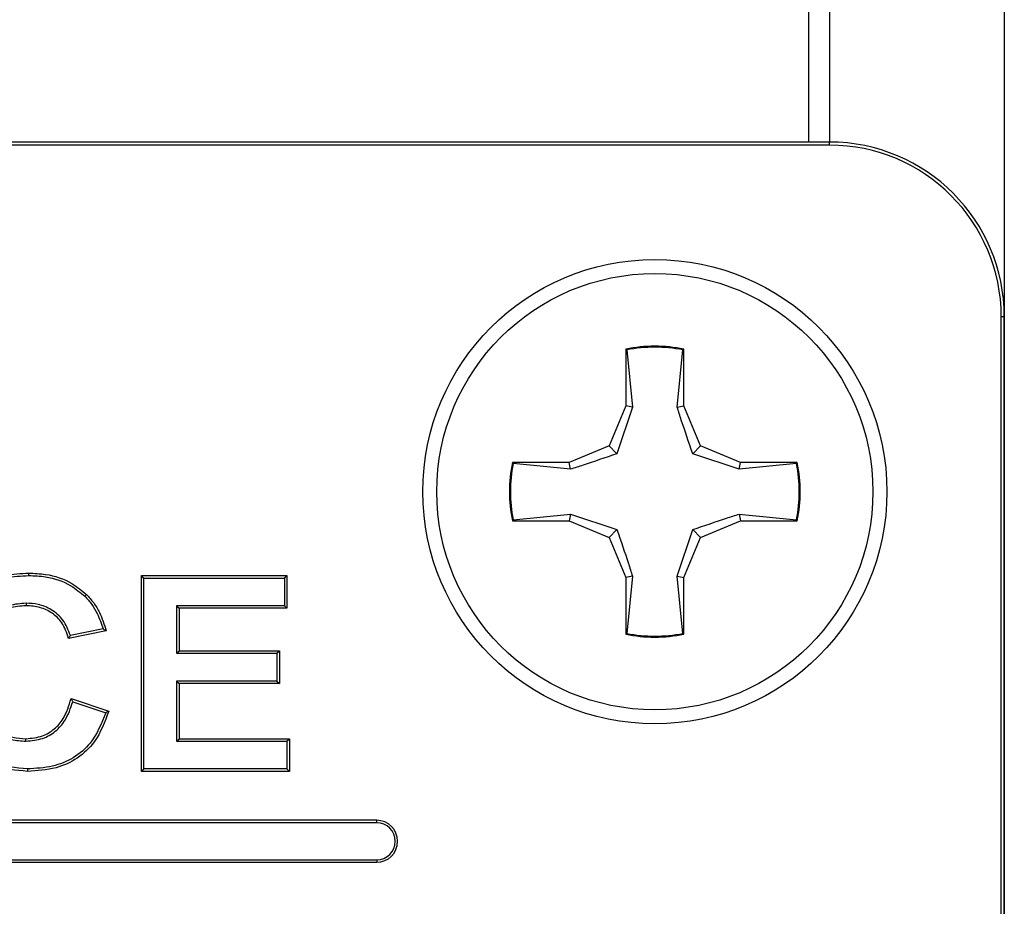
# Model space of a CAD drawing. Header units: inches. Extents: x 0.3 to 33.8, y 0.2 to 21.7.
# Tile 38 of 192: x 13.0536 to 13.1241, y 6.5033 to 6.5667. Entities that reach past the tile are written whole.
import ezdxf

# ---------------------------------------------------------------- set-up
doc = ezdxf.new("R2010")
doc.units = ezdxf.units.IN
doc.header["$MEASUREMENT"] = 0

msp = doc.modelspace()

# ---------------------------------------------------------------- linework, layer by layer
at = {"color": 7, "linetype": 'Continuous', "lineweight": 25}
for p, q in [((13.11006499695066, 6.762543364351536), (13.11006499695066, 6.557917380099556)), ((13.11156499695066, 6.761482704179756), (13.11156499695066, 6.557917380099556)), ((13.12406499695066, 6.761482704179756), (13.12406499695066, 6.545417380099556)), ((13.11156499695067, 6.557917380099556), (12.81156499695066, 6.557917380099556)), ((13.11156499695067, 6.557917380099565), (12.81156499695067, 6.557917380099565)), ((13.11156499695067, 6.557699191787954), (13.11156499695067, 6.557917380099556)), ((13.11156499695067, 6.557699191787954), (12.81156499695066, 6.557699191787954)), ((13.12384680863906, 6.320417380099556), (13.12384680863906, 6.545417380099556)), ((13.12406499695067, 6.545417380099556), (13.12384680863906, 6.545417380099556)), ((13.12406499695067, 6.320417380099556), (13.12406499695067, 6.545417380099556)), ((13.12406499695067, 6.545417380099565), (13.12406499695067, 6.295417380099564)), ((13.09698499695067, 6.543107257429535), (13.09698499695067, 6.539052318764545)), ((13.0970528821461, 6.543051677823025), (13.09698499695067, 6.543107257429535)), ((13.0970528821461, 6.543051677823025), (13.09746389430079, 6.538957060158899)), ((13.10066609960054, 6.538957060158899), (13.10107711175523, 6.543051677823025)), ((13.10107711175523, 6.543051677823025), (13.10114499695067, 6.543107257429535)), ((13.10114499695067, 6.539052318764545), (13.10114499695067, 6.543107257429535)), ((13.09698499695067, 6.539052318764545), (13.09579733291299, 6.536185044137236)), ((13.09746389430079, 6.538957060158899), (13.09634933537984, 6.535633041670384)), ((13.09746389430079, 6.538957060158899), (13.09698499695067, 6.539052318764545)), ((13.10066609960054, 6.538957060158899), (13.10114499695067, 6.539052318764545)), ((13.10233266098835, 6.536185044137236), (13.10114499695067, 6.539052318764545)), ((13.09579733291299, 6.536185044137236), (13.09293005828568, 6.534997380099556)), ((13.09634933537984, 6.535633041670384), (13.09579733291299, 6.536185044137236)), ((13.10178065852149, 6.535633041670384), (13.10233266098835, 6.536185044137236)), ((13.10519993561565, 6.534997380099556), (13.10233266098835, 6.536185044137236)), ((13.10510467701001, 6.534518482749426), (13.10178065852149, 6.535633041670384)), ((13.09293005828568, 6.534997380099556), (13.08887511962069, 6.534997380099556)), ((13.0889306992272, 6.534929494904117), (13.08887511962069, 6.534997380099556)), ((13.09302531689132, 6.534518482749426), (13.0889306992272, 6.534929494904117)), ((13.09302531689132, 6.534518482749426), (13.09293005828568, 6.534997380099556)), ((13.10510467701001, 6.534518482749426), (13.10519993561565, 6.534997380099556)), ((13.10919929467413, 6.534929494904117), (13.10510467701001, 6.534518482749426)), ((13.10925487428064, 6.534997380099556), (13.10519993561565, 6.534997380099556)), ((13.10919929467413, 6.534929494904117), (13.10925487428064, 6.534997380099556)), ((13.0889306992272, 6.530905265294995), (13.09302531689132, 6.531316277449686)), ((13.09302531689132, 6.531316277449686), (13.09293005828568, 6.530837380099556)), ((13.09302531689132, 6.531316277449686), (13.09634933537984, 6.530201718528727)), ((13.10510467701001, 6.531316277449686), (13.10919929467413, 6.530905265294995)), ((13.10510467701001, 6.531316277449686), (13.10519993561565, 6.530837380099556)), ((13.0889306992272, 6.530905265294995), (13.08887511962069, 6.530837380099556)), ((13.08887511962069, 6.530837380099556), (13.09293005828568, 6.530837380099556)), ((13.09293005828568, 6.530837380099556), (13.09579733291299, 6.529649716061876)), ((13.10233266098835, 6.529649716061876), (13.10519993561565, 6.530837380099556)), ((13.10519993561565, 6.530837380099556), (13.10925487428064, 6.530837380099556)), ((13.10919929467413, 6.530905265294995), (13.10925487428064, 6.530837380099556)), ((13.09634933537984, 6.530201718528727), (13.09579733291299, 6.529649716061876)), ((13.09579733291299, 6.529649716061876), (13.09698499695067, 6.526782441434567)), ((13.10066609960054, 6.526877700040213), (13.10178065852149, 6.530201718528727)), ((13.10114499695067, 6.526782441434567), (13.10233266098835, 6.529649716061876)), ((13.10178065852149, 6.530201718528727), (13.10233266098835, 6.529649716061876)), ((13.05427445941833, 6.526921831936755), (13.05427437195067, 6.527096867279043)), ((13.06233166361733, 6.512917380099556), (13.06233166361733, 6.526917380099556)), ((13.06250664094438, 6.526742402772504), (13.06233166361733, 6.526917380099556)), ((13.06233166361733, 6.526917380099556), (13.07274192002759, 6.526917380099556)), ((13.07256694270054, 6.526742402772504), (13.07274192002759, 6.526917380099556)), ((13.07274192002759, 6.526917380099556), (13.07274192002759, 6.524584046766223)), ((13.09746389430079, 6.526877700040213), (13.09698499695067, 6.526782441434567)), ((13.09746389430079, 6.526877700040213), (13.0970528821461, 6.522783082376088)), ((13.10107711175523, 6.522783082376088), (13.10066609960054, 6.526877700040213)), ((13.10066609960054, 6.526877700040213), (13.10114499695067, 6.526782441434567)), ((13.06250664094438, 6.513092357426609), (13.06250664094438, 6.526742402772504)), ((13.06250664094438, 6.526742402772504), (13.07256694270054, 6.526742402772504)), ((13.07256694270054, 6.526742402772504), (13.07256694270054, 6.524759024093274)), ((13.09698499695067, 6.526782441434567), (13.09698499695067, 6.522727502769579)), ((13.10114499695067, 6.522727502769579), (13.10114499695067, 6.526782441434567)), ((13.0582818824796, 6.525438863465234), (13.05840257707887, 6.525565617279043)), ((13.0540855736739, 6.524938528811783), (13.05408647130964, 6.52476353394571)), ((13.06484899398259, 6.524759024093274), (13.06484899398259, 6.521357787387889)), ((13.06484899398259, 6.524759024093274), (13.06502397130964, 6.524584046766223)), ((13.07256694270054, 6.524759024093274), (13.06484899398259, 6.524759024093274)), ((13.07256694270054, 6.524759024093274), (13.07274192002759, 6.524584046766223)), ((13.06502397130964, 6.524584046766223), (13.06502397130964, 6.52153276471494)), ((13.07274192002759, 6.524584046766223), (13.06502397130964, 6.524584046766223)), ((13.05981884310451, 6.522968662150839), (13.0571265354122, 6.522430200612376)), ((13.0595962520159, 6.52310258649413), (13.05725258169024, 6.522633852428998)), ((13.0970528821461, 6.522783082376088), (13.09698499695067, 6.522727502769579)), ((13.10107711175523, 6.522783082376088), (13.10114499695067, 6.522727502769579)), ((13.06484899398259, 6.521357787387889), (13.06502397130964, 6.52153276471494)), ((13.06484899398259, 6.521357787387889), (13.07202848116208, 6.521357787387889)), ((13.06502397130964, 6.52153276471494), (13.07220345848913, 6.52153276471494)), ((13.07202848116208, 6.521357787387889), (13.07220345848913, 6.52153276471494)), ((13.07202848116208, 6.521357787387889), (13.07202848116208, 6.519374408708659)), ((13.07220345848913, 6.52153276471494), (13.07220345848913, 6.519199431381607)), ((13.07202848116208, 6.519374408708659), (13.06484899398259, 6.519374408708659)), ((13.06484899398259, 6.519374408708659), (13.06484899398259, 6.515075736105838)), ((13.06484899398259, 6.519374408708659), (13.06502397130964, 6.519199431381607)), ((13.06502397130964, 6.519199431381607), (13.06502397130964, 6.51525071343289)), ((13.07220345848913, 6.519199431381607), (13.06502397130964, 6.519199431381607)), ((13.07202848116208, 6.519374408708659), (13.07220345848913, 6.519199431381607)), ((13.05730602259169, 6.518122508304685), (13.059998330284, 6.517225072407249)), ((13.05742746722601, 6.517897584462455), (13.05977999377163, 6.517113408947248)), ((13.05406992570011, 6.515075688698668), (13.05406964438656, 6.51525071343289)), ((13.06484899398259, 6.515075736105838), (13.06502397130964, 6.51525071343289)), ((13.06484899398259, 6.515075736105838), (13.07274642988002, 6.515075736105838)), ((13.06502397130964, 6.51525071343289), (13.07292140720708, 6.51525071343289)), ((13.07274642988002, 6.515075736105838), (13.07292140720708, 6.51525071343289)), ((13.07274642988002, 6.515075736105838), (13.07274642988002, 6.513092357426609)), ((13.07292140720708, 6.51525071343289), (13.07292140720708, 6.512917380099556)), ((13.05417942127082, 6.513092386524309), (13.05417901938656, 6.512917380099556)), ((13.06250664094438, 6.513092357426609), (13.06233166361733, 6.512917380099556)), ((13.07292140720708, 6.512917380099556), (13.06233166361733, 6.512917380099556)), ((13.07274642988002, 6.513092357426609), (13.06250664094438, 6.513092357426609)), ((13.07274642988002, 6.513092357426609), (13.07292140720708, 6.512917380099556)), ((13.07916499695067, 6.509417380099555), (12.98216499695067, 6.509417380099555)), ((13.07916499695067, 6.509242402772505), (12.98216499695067, 6.509242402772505)), ((13.07916499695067, 6.509242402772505), (13.07916499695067, 6.509417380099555)), ((12.98216499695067, 6.506592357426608), (13.07916499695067, 6.506592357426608)), ((12.98216499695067, 6.506417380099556), (13.07916499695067, 6.506417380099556)), ((13.07916499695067, 6.506592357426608), (13.07916499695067, 6.506417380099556))]:
    msp.add_line(p, q, dxfattribs=at)
for radius in [0.01660000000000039, 0.01560000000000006]:
    msp.add_circle((13.09906499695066, 6.532917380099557), radius, dxfattribs=at)
for centre, radius, start, end in [((13.11156499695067, 6.545417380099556), 0.01250000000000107, 0, 90), ((13.11156499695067, 6.545417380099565), 0.01250000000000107, 0, 90), ((13.11156499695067, 6.545417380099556), 0.01228181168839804, 0, 90), ((13.09906499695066, 6.532917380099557), 0.01040000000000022, 78.46304096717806, 101.5369590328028), ((13.09906499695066, 6.532917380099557), 0.01033211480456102, 78.77024530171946, 101.2297546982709), ((13.09906499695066, 6.532917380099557), 0.01040000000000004, 168.4630409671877, 191.5369590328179), ((13.09906499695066, 6.532917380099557), 0.01033211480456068, 168.770245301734, 191.2297546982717), ((13.09906499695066, 6.532917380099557), 0.01033211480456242, 348.7702453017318, 11.22975469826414), ((13.09906499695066, 6.532917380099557), 0.01040000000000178, 348.4630409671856, 11.5369590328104), ((13.09906499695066, 6.532917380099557), 0.01040000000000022, 258.463040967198, 281.5369590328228), ((13.09906499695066, 6.532917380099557), 0.0103321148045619, 258.7702453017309, 281.2297546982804), ((13.07916499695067, 6.507917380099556), 0.001500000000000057, 270.0000000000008, 90), ((13.07916499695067, 6.507917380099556), 0.001325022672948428, 270.0000000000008, 90)]:
    msp.add_arc(centre, radius, start, end, dxfattribs=at)
for points, knots in [([(13.10178065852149, 6.535633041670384), (13.10149302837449, 6.536461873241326), (13.1010853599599, 6.537636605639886), (13.10076146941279, 6.538656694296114), (13.10066609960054, 6.538957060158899)], [0, 0, 0, 0, 0.7055492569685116, 1, 1, 1, 1]), ([(13.09634933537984, 6.535633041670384), (13.0955205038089, 6.53534541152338), (13.09434577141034, 6.534937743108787), (13.09332568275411, 6.534613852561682), (13.09302531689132, 6.534518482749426)], [0, 0, 0, 0, 0.7055492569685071, 1, 1, 1, 1]), ([(13.10178065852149, 6.530201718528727), (13.10260949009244, 6.530489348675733), (13.103784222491, 6.530897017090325), (13.10480431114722, 6.531220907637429), (13.10510467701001, 6.531316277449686)], [0, 0, 0, 0, 0.705549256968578, 1, 1, 1, 1]), ([(13.09634933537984, 6.530201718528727), (13.09663696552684, 6.529372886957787), (13.09704463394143, 6.528198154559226), (13.09736852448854, 6.527178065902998), (13.09746389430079, 6.526877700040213)], [0, 0, 0, 0, 0.7055492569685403, 1, 1, 1, 1]), ([(13.04779320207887, 6.519886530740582), (13.04786008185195, 6.520935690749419), (13.04797108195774, 6.522676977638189), (13.04912595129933, 6.524861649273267), (13.0506588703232, 6.526249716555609), (13.05247170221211, 6.526998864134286), (13.05370293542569, 6.527065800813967), (13.05427437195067, 6.527096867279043)], [0, 0, 0, 0, 0.2854705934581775, 0.4737944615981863, 0.6626775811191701, 0.8434428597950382, 1, 1, 1, 1]), ([(13.04796820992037, 6.519886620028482), (13.04803336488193, 6.520917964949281), (13.04814100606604, 6.522621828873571), (13.04926857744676, 6.52475477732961), (13.05075847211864, 6.526101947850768), (13.05252112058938, 6.526827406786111), (13.05371787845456, 6.526891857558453), (13.05427445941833, 6.526921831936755)], [0, 0, 0, 0, 0.2877945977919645, 0.4754595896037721, 0.6636930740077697, 0.8435923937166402, 1, 1, 1, 1]), ([(13.05427437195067, 6.527096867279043), (13.05467593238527, 6.527079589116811), (13.05574172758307, 6.527033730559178), (13.05722066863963, 6.526552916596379), (13.05806796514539, 6.525845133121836), (13.05840257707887, 6.525565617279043)], [0, 0, 0, 0, 0.2678285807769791, 0.7108529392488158, 0.9999999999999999, 0.9999999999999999, 0.9999999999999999, 0.9999999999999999]), ([(13.05427445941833, 6.526921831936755), (13.05467610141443, 6.526904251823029), (13.05571625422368, 6.52685872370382), (13.05714935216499, 6.526386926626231), (13.05796177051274, 6.525706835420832), (13.0582818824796, 6.525438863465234)], [0, 0, 0, 0, 0.2759797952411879, 0.7147189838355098, 1, 1, 1, 1]), ([(13.0582818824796, 6.525438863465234), (13.05845502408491, 6.525250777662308), (13.05880132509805, 6.524874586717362), (13.05925795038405, 6.524087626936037), (13.05946860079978, 6.523474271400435), (13.0595962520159, 6.52310258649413)], [0, 0, 0, 0, 0.2826262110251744, 0.5652814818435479, 1, 1, 1, 1]), ([(13.05840257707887, 6.525565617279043), (13.05858310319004, 6.525369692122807), (13.05894418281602, 6.52497781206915), (13.05944829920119, 6.524108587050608), (13.05967476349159, 6.523411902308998), (13.05981884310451, 6.522968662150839)], [0, 0, 0, 0, 0.2667177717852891, 0.5334760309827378, 0.9999999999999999, 0.9999999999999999, 0.9999999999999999, 0.9999999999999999]), ([(13.0540855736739, 6.524938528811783), (13.05367830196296, 6.524908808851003), (13.05288931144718, 6.524851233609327), (13.05183207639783, 6.524297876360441), (13.05102933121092, 6.523469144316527), (13.0503975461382, 6.522040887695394), (13.05034556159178, 6.520876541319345), (13.05031050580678, 6.520091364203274)], [0, 0, 0, 0, 0.174663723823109, 0.3383687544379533, 0.5019896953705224, 0.6641666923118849, 1, 1, 1, 1]), ([(13.05408647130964, 6.52476353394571), (13.05367842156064, 6.524732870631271), (13.05290838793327, 6.524675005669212), (13.05189614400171, 6.524122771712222), (13.05114971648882, 6.5233265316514), (13.05056690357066, 6.521957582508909), (13.05051840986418, 6.520845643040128), (13.05048550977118, 6.520091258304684)], [0, 0, 0, 0, 0.1819419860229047, 0.3433440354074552, 0.5046509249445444, 0.6639351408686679, 1, 1, 1, 1]), ([(13.05725258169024, 6.522633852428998), (13.05710210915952, 6.523019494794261), (13.05681545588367, 6.523754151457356), (13.05593803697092, 6.524505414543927), (13.05500015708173, 6.524889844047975), (13.05437188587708, 6.524923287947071), (13.0540855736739, 6.524938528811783)], [0, 0, 0, 0, 0.2908150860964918, 0.5540087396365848, 0.7967553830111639, 1, 1, 1, 1]), ([(13.0571265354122, 6.522430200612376), (13.05699354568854, 6.52282167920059), (13.0567557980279, 6.52352153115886), (13.05597362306, 6.524261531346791), (13.05507987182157, 6.524697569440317), (13.05442207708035, 6.524741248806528), (13.05408647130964, 6.52476353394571)], [0, 0, 0, 0, 0.2946612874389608, 0.5267702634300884, 0.7585589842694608, 1, 1, 1, 1]), ([(13.05725258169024, 6.522633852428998), (13.05723182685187, 6.522599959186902), (13.05719031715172, 6.522532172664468), (13.05714779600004, 6.522464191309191), (13.0571265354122, 6.522430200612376)], [0, 0, 0, 0, 0.4999997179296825, 1, 1, 1, 1]), ([(13.0595962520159, 6.52310258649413), (13.05963346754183, 6.523080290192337), (13.05970789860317, 6.52303569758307), (13.05978186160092, 6.522991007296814), (13.05981884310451, 6.522968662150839)], [0, 0, 0, 0, 0.499999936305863, 1, 1, 1, 1]), ([(13.05417901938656, 6.512917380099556), (13.05335903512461, 6.51298706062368), (13.05187220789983, 6.513113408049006), (13.04999797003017, 6.514253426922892), (13.04868700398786, 6.515782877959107), (13.04790660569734, 6.517739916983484), (13.04783221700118, 6.519148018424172), (13.04779320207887, 6.519886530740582)], [0, 0, 0, 0, 0.2297160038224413, 0.4165299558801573, 0.6030738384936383, 0.7918226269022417, 1, 1, 1, 1]), ([(13.05417942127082, 6.513092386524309), (13.05335815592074, 6.513163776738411), (13.05188710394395, 6.513291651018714), (13.05005653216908, 6.514437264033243), (13.04880042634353, 6.515940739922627), (13.04807284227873, 6.517835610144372), (13.04800396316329, 6.51918578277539), (13.04796820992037, 6.519886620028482)], [0, 0, 0, 0, 0.235977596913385, 0.4226834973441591, 0.609141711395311, 0.7971162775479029, 1, 1, 1, 1]), ([(13.05031050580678, 6.520091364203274), (13.05034528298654, 6.519236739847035), (13.050396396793, 6.517980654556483), (13.05108825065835, 6.516451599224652), (13.05195584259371, 6.515624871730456), (13.0529985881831, 6.515144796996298), (13.05372268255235, 6.515098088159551), (13.05406992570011, 6.515075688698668)], [0, 0, 0, 0, 0.357808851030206, 0.52589003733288, 0.6951250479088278, 0.8537956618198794, 1, 1, 1, 1]), ([(13.05048550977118, 6.520091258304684), (13.05051762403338, 6.519276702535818), (13.05056553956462, 6.518061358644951), (13.05122209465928, 6.516557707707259), (13.05208464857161, 6.515748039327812), (13.05308616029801, 6.515310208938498), (13.05375644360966, 6.515269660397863), (13.05406964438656, 6.51525071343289)], [0, 0, 0, 0, 0.3552167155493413, 0.5299949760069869, 0.7062653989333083, 0.8627477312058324, 1, 1, 1, 1]), ([(13.05406964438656, 6.51525071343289), (13.05447927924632, 6.515288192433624), (13.05521455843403, 6.51535546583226), (13.05613968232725, 6.515913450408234), (13.05690391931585, 6.51681507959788), (13.05715298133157, 6.517624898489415), (13.05730602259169, 6.518122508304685)], [0, 0, 0, 0, 0.2593004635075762, 0.4654345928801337, 0.6715253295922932, 1, 1, 1, 1]), ([(13.05406992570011, 6.515075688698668), (13.05447852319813, 6.515111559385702), (13.05523501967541, 6.515177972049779), (13.0562102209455, 6.51573992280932), (13.0570023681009, 6.516639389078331), (13.05727076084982, 6.51743376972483), (13.05742746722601, 6.517897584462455)], [0, 0, 0, 0, 0.2565842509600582, 0.4750520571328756, 0.6934988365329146, 1, 1, 1, 1]), ([(13.05742746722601, 6.517897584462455), (13.05740739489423, 6.517935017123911), (13.05736725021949, 6.518009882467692), (13.05732643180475, 6.518084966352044), (13.05730602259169, 6.518122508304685)], [0, 0, 0, 0, 0.4999998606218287, 1, 1, 1, 1]), ([(13.059998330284, 6.517225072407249), (13.05971347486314, 6.51645274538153), (13.05923334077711, 6.515150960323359), (13.05780106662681, 6.513791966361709), (13.0561251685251, 6.513037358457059), (13.05487240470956, 6.512960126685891), (13.05417901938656, 6.512917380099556)], [0, 0, 0, 0, 0.310486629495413, 0.5233364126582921, 0.7361741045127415, 1, 1, 1, 1]), ([(13.05977999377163, 6.517113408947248), (13.05947485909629, 6.516343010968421), (13.05897030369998, 6.515069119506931), (13.05750138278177, 6.513817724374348), (13.05592614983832, 6.513188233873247), (13.05478607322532, 6.513125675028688), (13.05417942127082, 6.513092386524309)], [0, 0, 0, 0, 0.328143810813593, 0.5426021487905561, 0.7566117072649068, 0.9999999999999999, 0.9999999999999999, 0.9999999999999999, 0.9999999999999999]), ([(13.05977999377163, 6.517113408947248), (13.05981645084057, 6.517131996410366), (13.05988936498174, 6.517169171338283), (13.05996200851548, 6.517206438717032), (13.059998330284, 6.517225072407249)], [0, 0, 0, 0, 0.4999999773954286, 1, 1, 1, 1])]:
    msp.add_open_spline(points, degree=3, knots=knots, dxfattribs=at)

doc.saveas('drawing.dxf')
